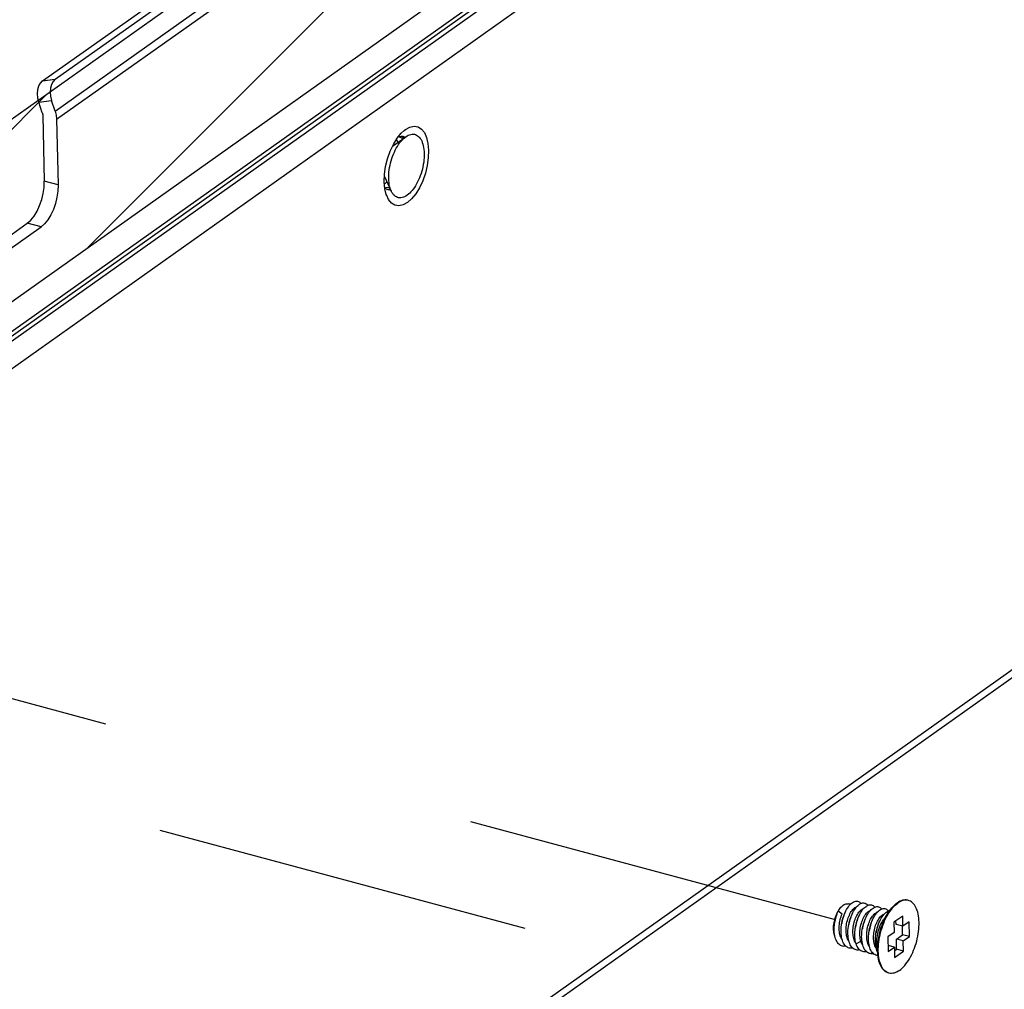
# Model space of a CAD drawing. Header units: millimetres. Extents: x 6 to 414, y 7 to 290.
# Tile 38 of 256: x 148.47 to 154.49, y 95.5 to 101.43. Entities that reach past the tile are written whole.
import ezdxf

# ---------------------------------------------------------------- set-up
doc = ezdxf.new("R2010")
doc.units = ezdxf.units.MM
doc.header["$LTSCALE"] = 23.1
doc.linetypes.add('DASHED', pattern=[0.2, 0.1, -0.1])
doc.layers.get('0').update_dxf_attribs({"linetype": 'CONTINUOUS'})
for name, color, linetype in [('00_COMPONENTS', 7, 'CONTINUOUS'), ('03_ALL_AXES', 7, 'CONTINUOUS'), ('20_ALL_FEATURES', 7, 'CONTINUOUS')]:
    doc.layers.add(name, color=color, linetype=linetype)

msp = doc.modelspace()

# ---------------------------------------------------------------- linework, layer by layer
at = {"color": 4, "linetype": 'Continuous'}
for p, q in [((176.649, 120.8386), (144.5498, 98.0722)), ((145.0861, 97.3378), (176.675, 119.7422))]:
    msp.add_line(p, q, dxfattribs=at)
at = {"color": 2, "linetype": 'Continuous'}
for p, q in [((148.8871, 100.0337), (152.7213, 103.8679)), ((144.5773, 96.9118), (148.6356, 100.9701))]:
    msp.add_line(p, q, dxfattribs=at)
at = {"color": 7, "linetype": 'Continuous'}
for p, q in [((150.7523, 100.655), (150.8327, 100.7118)), ((150.7749, 100.6942), (150.7812, 100.6804)), ((150.7562, 100.6578), (150.7539, 100.6584)), ((150.7812, 100.6804), (150.7822, 100.6761)), ((150.7044, 100.4646), (150.7023, 100.4652)), ((150.7025, 100.4689), (150.7435, 100.3796))]:
    msp.add_line(p, q, dxfattribs=at)
at = {"color": 3, "linetype": 'Continuous'}
for p, q in [((150.8117, 100.7), (150.8132, 100.6981)), ((150.7227, 100.3993), (150.7113, 100.4007)), ((150.7334, 100.4016), (150.7227, 100.3993))]:
    msp.add_line(p, q, dxfattribs=at)
at = {"color": 4, "linetype": 'DASHED'}
for p, q in [((153.4607, 95.9226), (145.3674, 98.0943)), ((144.8667, 97.6683), (153.8936, 95.2461))]:
    msp.add_line(p, q, dxfattribs=at)
at = {"color": 3, "linetype": 'Continuous'}
msp.add_lwpolyline([(150.7941, 100.7097), (150.7981, 100.7084), (150.8117, 100.7)], dxfattribs=at)
at = {"color": 7, "linetype": 'Continuous'}
for points in [[(150.7949, 100.6735), (150.8021, 100.6828), (150.8096, 100.6913), (150.8171, 100.6989), (150.8248, 100.7058), (150.8327, 100.7118)], [(150.8327, 100.7118), (150.8403, 100.7167), (150.848, 100.7208), (150.8557, 100.724), (150.8632, 100.7261), (150.8707, 100.7273), (150.8779, 100.7275), (150.885, 100.7266), (150.8918, 100.7248), (150.8983, 100.7221), (150.9045, 100.7183), (150.9104, 100.7136), (150.9159, 100.708)], [(150.9159, 100.708), (150.921, 100.7015), (150.9257, 100.6941), (150.9299, 100.6859)], [(150.7626, 100.6176), (150.7684, 100.6299), (150.7746, 100.6417), (150.7811, 100.653), (150.7879, 100.6636), (150.7949, 100.6735)], [(150.9299, 100.6859), (150.9336, 100.677), (150.9368, 100.6673), (150.9396, 100.6569), (150.9418, 100.6458), (150.9435, 100.6342), (150.9446, 100.6222), (150.9452, 100.6095)], [(150.7284, 100.4558), (150.7283, 100.4688), (150.7289, 100.482), (150.7299, 100.4956), (150.7315, 100.5093), (150.7337, 100.5232), (150.7364, 100.5371), (150.7396, 100.551), (150.7433, 100.5648), (150.7474, 100.5784), (150.7521, 100.5918), (150.7571, 100.6049), (150.7626, 100.6176)], [(150.9452, 100.6095), (150.9452, 100.5965), (150.9447, 100.5833), (150.9436, 100.5697), (150.942, 100.556), (150.9398, 100.5421), (150.9371, 100.5282), (150.9339, 100.5143), (150.9302, 100.5005), (150.9261, 100.4869), (150.9215, 100.4735), (150.9164, 100.4604), (150.911, 100.4477), (150.9051, 100.4354), (150.8989, 100.4236), (150.8924, 100.4124), (150.8856, 100.4017), (150.8786, 100.3918), (150.8714, 100.3825), (150.8639, 100.3741), (150.8564, 100.3664), (150.8487, 100.3596), (150.841, 100.3536), (150.8333, 100.3486), (150.8255, 100.3445), (150.8179, 100.3414), (150.8103, 100.3392), (150.8028, 100.338), (150.7956, 100.3379), (150.7885, 100.3387), (150.7817, 100.3405), (150.7752, 100.3433), (150.769, 100.347), (150.7631, 100.3517), (150.7576, 100.3573), (150.7525, 100.3638), (150.7479, 100.3712), (150.7435, 100.3796)], [(150.7435, 100.3796), (150.7399, 100.3883), (150.7367, 100.3981), (150.7339, 100.4084), (150.7317, 100.4195), (150.7301, 100.4311), (150.7289, 100.4432), (150.7284, 100.4558)], [(150.7176, 100.436), (150.7057, 100.4255), (150.7024, 100.4237)]]:
    msp.add_lwpolyline(points, dxfattribs=at)
at = {"layer": '00_COMPONENTS', "color": 3, "linetype": 'Continuous'}
for p, q in [((145.1987, 97.2356), (176.6792, 119.5632)), ((145.2102, 97.2158), (176.6907, 119.5434)), ((145.2338, 97.2005), (176.7143, 119.528)), ((145.3025, 97.0817), (176.7885, 119.4131)), ((145.4465, 91.0024), (176.9867, 113.3722)), ((145.4152, 90.9316), (176.8902, 113.2552)), ((148.689, 101.0635), (156.8735, 106.8684)), ((148.6874, 100.8677), (156.9803, 106.7494)), ((148.6961, 100.8197), (156.989, 106.7014)), ((148.6574, 100.9843), (148.6594, 100.9592)), ((148.6594, 100.9592), (148.6655, 100.9333)), ((148.6874, 100.8677), (148.6655, 100.9333)), ((148.6961, 100.8197), (148.7057, 100.4168)), ((150.8837, 100.7762), (150.9075, 100.772)), ((150.9075, 100.772), (150.9288, 100.7589)), ((150.7571, 100.6653), (150.78, 100.7027)), ((150.78, 100.7027), (150.8051, 100.7333)), ((150.8051, 100.7333), (150.8227, 100.7497)), ((150.7372, 100.623), (150.7571, 100.6653)), ((150.7095, 100.5296), (150.7212, 100.5771)), ((150.7212, 100.5771), (150.7372, 100.623)), ((150.703, 100.483), (150.7095, 100.5296)), ((150.7013, 100.4366), (150.703, 100.483)), ((148.7057, 100.4168), (148.7043, 100.3797)), ((150.7051, 100.3941), (150.7013, 100.4366)), ((148.1543, 99.8438), (148.6015, 100.1609))]:
    msp.add_line(p, q, dxfattribs=at)
at = {"layer": '00_COMPONENTS', "color": 7, "linetype": 'Continuous'}
for p, q in [((148.6108, 101.0541), (156.7952, 106.8589)), ((148.5975, 101.0404), (148.6108, 101.0541)), ((148.6108, 101.0541), (148.689, 101.0635)), ((148.5873, 100.9238), (148.6655, 100.9333)), ((148.6092, 100.8582), (148.5873, 100.9238)), ((148.6121, 100.8422), (148.6217, 100.4394)), ((150.7893, 100.714), (150.8063, 100.7162)), ((150.8063, 100.7162), (150.8136, 100.7149)), ((150.8225, 100.701), (150.8074, 100.7149)), ((150.8136, 100.7149), (150.8242, 100.7104)), ((150.8242, 100.7104), (150.8281, 100.7068)), ((148.7057, 100.4168), (148.6217, 100.4394)), ((150.7172, 100.39), (150.7358, 100.3923)), ((150.7328, 100.3852), (150.7255, 100.3865)), ((150.7405, 100.3862), (150.7328, 100.3852)), ((148.0772, 99.8712), (148.5175, 100.1835)), ((148.6015, 100.1609), (148.5175, 100.1835))]:
    msp.add_line(p, q, dxfattribs=at)
at = {"layer": '00_COMPONENTS', "color": 3, "linetype": 'Continuous'}
for points in [[(148.689, 101.0635), (148.6757, 101.0498), (148.666, 101.032), (148.6597, 101.0094), (148.6574, 100.9843)], [(148.6874, 100.8677), (148.6899, 100.8596), (148.692, 100.8516), (148.6937, 100.8435), (148.6949, 100.8355), (148.6957, 100.8276), (148.6961, 100.8197)], [(150.8227, 100.7497), (150.8314, 100.7565), (150.8579, 100.7708), (150.8837, 100.7762)], [(150.9288, 100.7589), (150.9464, 100.7368), (150.9599, 100.7071), (150.9684, 100.6713), (150.9723, 100.6288)], [(150.9723, 100.6288), (150.9705, 100.5823), (150.964, 100.5358), (150.9523, 100.4882), (150.9363, 100.4423)], [(150.7158, 100.3521), (150.7136, 100.3582), (150.7051, 100.3941)], [(150.9363, 100.4423), (150.9164, 100.4), (150.8935, 100.3626), (150.8684, 100.332)], [(148.7043, 100.3797), (148.699, 100.3425), (148.6897, 100.3044), (148.6769, 100.2677)], [(150.8684, 100.332), (150.8421, 100.3089), (150.8156, 100.2946), (150.7898, 100.2891), (150.766, 100.2933), (150.7447, 100.3064), (150.7271, 100.3285), (150.7158, 100.3521)], [(148.6769, 100.2677), (148.661, 100.2339), (148.6427, 100.204), (148.623, 100.1799), (148.6015, 100.1609)]]:
    msp.add_lwpolyline(points, dxfattribs=at)
at = {"layer": '00_COMPONENTS', "color": 7, "linetype": 'Continuous'}
for points in [[(148.5873, 100.9238), (148.5811, 100.9498), (148.5792, 100.9749), (148.5815, 101)], [(148.5815, 101), (148.5878, 101.0226), (148.5975, 101.0404)], [(148.6092, 100.8582), (148.6101, 100.8555), (148.6107, 100.8529), (148.6113, 100.8502), (148.6117, 100.8475), (148.612, 100.8449), (148.6121, 100.8422)], [(148.6057, 100.327), (148.615, 100.365), (148.6203, 100.4023), (148.6217, 100.4394)], [(150.7255, 100.3865), (150.7149, 100.391), (150.7045, 100.4004)], [(148.5587, 100.2265), (148.577, 100.2564), (148.5929, 100.2903), (148.6057, 100.327)], [(148.5175, 100.1835), (148.5389, 100.2024), (148.5587, 100.2265)]]:
    msp.add_lwpolyline(points, dxfattribs=at)
at = {"layer": '03_ALL_AXES', "color": 7, "linetype": 'Continuous'}
for p, q in [((153.552, 96.0172), (153.5409, 96.0201)), ((153.9068, 96.041), (153.9053, 96.0414)), ((153.7876, 95.9718), (153.7535, 95.9226)), ((153.7876, 95.9645), (153.7949, 95.9753)), ((153.7891, 95.9741), (153.7907, 95.9764)), ((153.7192, 95.7136), (153.7145, 95.7712)), ((153.7231, 95.7172), (153.7225, 95.7305)), ((153.7875, 95.5968), (153.7819, 95.5986))]:
    msp.add_line(p, q, dxfattribs=at)
for points in [[(153.7907, 95.9764), (153.7983, 95.9866), (153.806, 95.996), (153.8138, 96.0047), (153.8218, 96.0126), (153.8299, 96.0197), (153.8381, 96.0259)], [(153.7949, 95.9753), (153.8025, 95.9854), (153.8102, 95.9949), (153.818, 96.0036), (153.826, 96.0115), (153.8341, 96.0186), (153.8423, 96.0248)], [(153.9026, 96.0422), (153.9011, 96.0425), (153.8937, 96.0438), (153.8861, 96.0441), (153.8784, 96.0434), (153.8705, 96.0418), (153.8625, 96.0392), (153.8544, 96.0357), (153.8462, 96.0313), (153.8381, 96.0259)], [(153.9053, 96.0414), (153.8979, 96.0427), (153.8903, 96.043), (153.8826, 96.0423), (153.8747, 96.0407), (153.8667, 96.0381), (153.8586, 96.0346), (153.8505, 96.0301), (153.8423, 96.0248)], [(153.852, 95.613), (153.8602, 95.6192), (153.8683, 95.6263), (153.8763, 95.6342), (153.8841, 95.6429), (153.8918, 95.6523), (153.8994, 95.6625), (153.9067, 95.6733), (153.9137, 95.6848), (153.9205, 95.6968), (153.9269, 95.7094), (153.933, 95.7224), (153.9387, 95.7358), (153.9441, 95.7496), (153.949, 95.7637), (153.9535, 95.778), (153.9575, 95.7925), (153.9611, 95.8071), (153.9642, 95.8218), (153.9668, 95.8364), (153.9688, 95.851), (153.9704, 95.8654), (153.9714, 95.8797), (153.9719, 95.8937), (153.9718, 95.9073), (153.9712, 95.9206), (153.9701, 95.9334), (153.9685, 95.9458), (153.9663, 95.9576), (153.9636, 95.9688), (153.9605, 95.9794), (153.9568, 95.9893), (153.9527, 95.9984), (153.9481, 96.0068), (153.9431, 96.0144), (153.9377, 96.0211), (153.9319, 96.027), (153.9257, 96.032), (153.9192, 96.0361), (153.9124, 96.0392), (153.9068, 96.041)], [(153.7192, 95.7136), (153.7189, 95.7183), (153.7183, 95.7316), (153.7182, 95.7453), (153.7187, 95.7592), (153.7197, 95.7735), (153.7213, 95.7879), (153.7233, 95.8025), (153.7259, 95.8171), (153.729, 95.8318), (153.7325, 95.8464), (153.7366, 95.8609), (153.7411, 95.8752), (153.746, 95.8893), (153.7513, 95.9031), (153.7571, 95.9165), (153.7632, 95.9295), (153.7696, 95.9421), (153.7764, 95.9541), (153.7834, 95.9656), (153.7891, 95.9741)], [(153.7555, 95.902), (153.7613, 95.9154), (153.7674, 95.9284), (153.7738, 95.941), (153.7806, 95.953), (153.7876, 95.9645)], [(153.7225, 95.7305), (153.7224, 95.7441), (153.7229, 95.7581), (153.7239, 95.7723), (153.7255, 95.7868), (153.7275, 95.8014), (153.7301, 95.816), (153.7332, 95.8307), (153.7367, 95.8453), (153.7408, 95.8598), (153.7453, 95.8741), (153.7502, 95.8882), (153.7555, 95.902)], [(153.7216, 95.6931), (153.72, 95.7055), (153.7192, 95.7136)], [(153.7833, 95.5979), (153.7777, 95.5997), (153.7709, 95.6028), (153.7644, 95.6069), (153.7582, 95.6119), (153.7524, 95.6178), (153.747, 95.6245), (153.742, 95.6321), (153.7374, 95.6405), (153.7333, 95.6497), (153.7296, 95.6595), (153.7265, 95.6701), (153.7238, 95.6813), (153.7216, 95.6931)], [(153.7258, 95.692), (153.7242, 95.7044), (153.7231, 95.7172)], [(153.7819, 95.5986), (153.7751, 95.6017), (153.7686, 95.6058), (153.7624, 95.6108), (153.7566, 95.6167), (153.7512, 95.6234), (153.7462, 95.631), (153.7416, 95.6394), (153.7375, 95.6485), (153.7338, 95.6584), (153.7307, 95.669), (153.728, 95.6802), (153.7258, 95.692)], [(153.852, 95.613), (153.8438, 95.6076), (153.8357, 95.6032), (153.8276, 95.5997), (153.8196, 95.5971), (153.8117, 95.5955), (153.8039, 95.5948), (153.7964, 95.5951), (153.789, 95.5964), (153.7875, 95.5968)]]:
    msp.add_lwpolyline(points, dxfattribs=at)
at = {"layer": '20_ALL_FEATURES', "color": 7, "linetype": 'Continuous'}
for p, q in [((153.4685, 95.9581), (153.4717, 95.9647)), ((153.477, 95.9774), (153.5016, 95.9586)), ((153.8717, 95.9455), (153.8175, 95.9071)), ((153.8732, 95.8829), (153.8717, 95.9455)), ((153.6252, 95.9189), (153.6287, 95.9273)), ((153.711, 95.9007), (153.7135, 95.9064)), ((153.8175, 95.9071), (153.819, 95.8444)), ((153.8312, 95.8942), (153.8307, 95.9164)), ((153.8732, 95.8829), (153.8312, 95.8942)), ((153.8712, 95.8315), (153.87, 95.8837)), ((153.9111, 95.9098), (153.8732, 95.8829)), ((153.9133, 95.8203), (153.9111, 95.9098)), ((153.6943, 95.8323), (153.6953, 95.8419)), ((153.819, 95.8444), (153.781, 95.8175)), ((153.781, 95.8175), (153.7832, 95.728)), ((153.8333, 95.8046), (153.8712, 95.8315)), ((153.9133, 95.8203), (153.8712, 95.8315)), ((153.8753, 95.7934), (153.9133, 95.8203)), ((153.5863, 95.776), (153.6161, 95.7913)), ((153.6185, 95.7848), (153.6161, 95.7913)), ((153.8211, 95.7549), (153.7823, 95.7653)), ((153.7832, 95.728), (153.8211, 95.7549)), ((153.8211, 95.7549), (153.8226, 95.6923)), ((153.8753, 95.7934), (153.8333, 95.8046)), ((153.8348, 95.742), (153.8333, 95.8046)), ((153.8768, 95.7307), (153.8753, 95.7934)), ((153.7181, 95.7273), (153.7175, 95.7285)), ((153.8216, 95.7326), (153.8348, 95.742)), ((153.8226, 95.6923), (153.8768, 95.7307)), ((153.8768, 95.7307), (153.8348, 95.742))]:
    msp.add_line(p, q, dxfattribs=at)
for points in [[(153.4781, 95.9765), (153.4806, 95.9807), (153.485, 95.9873), (153.4895, 95.9933), (153.4942, 95.9989), (153.4989, 96.0038), (153.5038, 96.0082), (153.5087, 96.012)], [(153.5087, 96.012), (153.5139, 96.0153), (153.519, 96.0179), (153.5241, 96.0197), (153.5292, 96.0208), (153.5341, 96.0211), (153.5388, 96.0206), (153.5409, 96.0201)], [(153.5137, 95.9534), (153.5152, 95.9573), (153.5195, 95.9674), (153.5242, 95.977), (153.5291, 95.986), (153.5342, 95.9945), (153.5395, 96.0023), (153.5451, 96.0095), (153.5507, 96.0158)], [(153.5429, 95.7921), (153.5416, 95.7938), (153.5382, 95.7994), (153.5352, 95.8056), (153.5326, 95.8124), (153.5304, 95.8195), (153.5286, 95.8272), (153.5272, 95.8352), (153.5262, 95.8437), (153.5257, 95.8525), (153.5255, 95.8616), (153.5258, 95.8708), (153.5265, 95.8801), (153.5276, 95.8894), (153.5291, 95.8989), (153.531, 95.9083), (153.5333, 95.9175), (153.536, 95.9266), (153.5389, 95.9353), (153.5421, 95.9437), (153.5456, 95.9518), (153.5493, 95.9594), (153.5534, 95.9666), (153.5576, 95.9734), (153.562, 95.9796), (153.5665, 95.9851), (153.571, 95.9899), (153.5756, 95.9941)], [(153.5507, 96.0158), (153.5564, 96.0214), (153.5622, 96.0262), (153.568, 96.0302), (153.5737, 96.0332), (153.5794, 96.0354), (153.585, 96.0367), (153.5904, 96.037), (153.5956, 96.0365), (153.6006, 96.035), (153.6053, 96.0326), (153.6097, 96.0294), (153.6138, 96.0253), (153.6162, 96.0221)], [(153.5557, 95.9421), (153.5578, 95.9473), (153.5621, 95.9573), (153.5668, 95.9669), (153.5717, 95.9759), (153.5769, 95.9843), (153.5822, 95.992), (153.5878, 95.999), (153.5934, 96.0053), (153.5991, 96.0108), (153.6049, 96.0155), (153.6107, 96.0193)], [(153.5756, 95.9941), (153.5801, 95.9975), (153.5847, 96.0002), (153.5892, 96.0022), (153.591, 96.0027)], [(153.6107, 96.0193), (153.6165, 96.0223), (153.6221, 96.0243), (153.6277, 96.0255), (153.633, 96.0257), (153.6382, 96.0251), (153.6432, 96.0235), (153.6479, 96.021), (153.6523, 96.0176), (153.6563, 96.0134), (153.6582, 96.0108)], [(153.6249, 95.9816), (153.6305, 95.9886), (153.6361, 95.9948), (153.6419, 96.0002), (153.6477, 96.0048), (153.6534, 96.0085)], [(153.6534, 96.0085), (153.6592, 96.0113), (153.6648, 96.0133), (153.6703, 96.0143), (153.6757, 96.0144), (153.6809, 96.0136), (153.6858, 96.0119), (153.6904, 96.0094), (153.6948, 96.0059), (153.6988, 96.0016), (153.7002, 95.9995)], [(153.6687, 95.9727), (153.6743, 95.9794), (153.68, 95.9853), (153.6857, 95.9905), (153.6915, 95.9947), (153.6972, 95.9982)], [(153.6972, 95.9982), (153.7029, 96.0007), (153.7085, 96.0024), (153.714, 96.0032), (153.7193, 96.003), (153.7243, 96.002), (153.7292, 96), (153.7337, 95.9972), (153.738, 95.9935), (153.7418, 95.989), (153.7423, 95.9883)], [(153.4571, 95.8221), (153.4567, 95.8229), (153.4543, 95.8292), (153.4524, 95.836), (153.4508, 95.8433), (153.4497, 95.8511), (153.449, 95.8592), (153.4487, 95.8677), (153.4489, 95.8765), (153.4495, 95.8855), (153.4505, 95.8947), (153.4519, 95.904), (153.4538, 95.9133), (153.456, 95.9226), (153.4586, 95.9318), (153.4616, 95.9408), (153.4649, 95.9496), (153.4685, 95.9581)], [(153.4562, 95.9065), (153.4571, 95.912), (153.4594, 95.9234), (153.4621, 95.9347), (153.4652, 95.9459), (153.4688, 95.9568), (153.4717, 95.9647)], [(153.4699, 95.96), (153.4691, 95.958), (153.466, 95.9493), (153.4633, 95.9404), (153.4608, 95.9312), (153.4588, 95.9219), (153.4571, 95.9124), (153.4569, 95.9114)], [(153.4717, 95.9647), (153.4727, 95.9673), (153.477, 95.9774)], [(153.5009, 95.8034), (153.499, 95.806), (153.4956, 95.8118), (153.4926, 95.8182), (153.4901, 95.8251), (153.4879, 95.8325), (153.4862, 95.8404), (153.4849, 95.8486), (153.484, 95.8573), (153.4836, 95.8663), (153.4836, 95.8754), (153.484, 95.8848), (153.4848, 95.8942), (153.4861, 95.9038), (153.4877, 95.9133), (153.4898, 95.9229), (153.4923, 95.9323), (153.4951, 95.9414), (153.4982, 95.9502), (153.5016, 95.9586)], [(153.4982, 95.8953), (153.4994, 95.9021), (153.5017, 95.9136), (153.5045, 95.9249), (153.5077, 95.936), (153.5113, 95.9468), (153.5137, 95.9534)], [(153.5119, 95.9487), (153.5098, 95.9431), (153.5069, 95.9344), (153.5042, 95.9254), (153.5019, 95.9161), (153.5, 95.9067), (153.4989, 95.9001)], [(153.5402, 95.884), (153.5416, 95.8923), (153.544, 95.9037), (153.5468, 95.915), (153.5501, 95.9261), (153.5537, 95.9369), (153.5557, 95.9421)], [(153.5539, 95.9374), (153.5518, 95.9319), (153.5489, 95.9232), (153.5463, 95.9142), (153.544, 95.905), (153.5421, 95.8957), (153.5409, 95.8889)], [(153.5774, 95.7939), (153.5747, 95.8007), (153.5725, 95.8079), (153.5707, 95.8156), (153.5692, 95.8238), (153.5682, 95.8323), (153.5677, 95.8411), (153.5675, 95.8502), (153.5678, 95.8594), (153.5685, 95.8688), (153.5696, 95.8782), (153.5712, 95.8876), (153.5731, 95.897), (153.5753, 95.9062), (153.5779, 95.9153), (153.5809, 95.9241), (153.5841, 95.9325), (153.5877, 95.9406), (153.5914, 95.9483), (153.5954, 95.9555), (153.5996, 95.9622), (153.604, 95.9683), (153.6084, 95.9738), (153.613, 95.9786), (153.6176, 95.9828)], [(153.5977, 95.9309), (153.6003, 95.9373), (153.6047, 95.9473), (153.6094, 95.9568), (153.6143, 95.9657), (153.6195, 95.974), (153.6249, 95.9816)], [(153.6176, 95.9828), (153.6222, 95.9862), (153.6267, 95.9889)], [(153.6267, 95.9889), (153.6312, 95.9909), (153.6331, 95.9914)], [(153.6287, 95.9273), (153.6325, 95.9353), (153.6367, 95.9429), (153.641, 95.9499), (153.6455, 95.9564), (153.6501, 95.9622), (153.6549, 95.9672), (153.6596, 95.9715)], [(153.6397, 95.9196), (153.6438, 95.9296), (153.6483, 95.9393), (153.653, 95.9486), (153.6581, 95.9573), (153.6633, 95.9653), (153.6687, 95.9727)], [(153.6596, 95.9715), (153.6638, 95.9747), (153.6681, 95.9773)], [(153.6681, 95.9773), (153.6723, 95.9793), (153.675, 95.9802)], [(153.6681, 95.9099), (153.6716, 95.9179), (153.6754, 95.9256), (153.6794, 95.9328), (153.6836, 95.9396), (153.688, 95.9457), (153.6925, 95.9513), (153.697, 95.9561), (153.7016, 95.9602)], [(153.6817, 95.9083), (153.6832, 95.9122), (153.6875, 95.9223), (153.6921, 95.9318), (153.697, 95.9409), (153.7021, 95.9493), (153.7075, 95.9571), (153.7129, 95.9642)], [(153.7016, 95.9602), (153.7061, 95.9637), (153.7107, 95.9664)], [(153.7107, 95.9664), (153.7152, 95.9684), (153.717, 95.9689)], [(153.7129, 95.9642), (153.7186, 95.9706), (153.7243, 95.9762), (153.73, 95.981), (153.7358, 95.985), (153.7415, 95.988)], [(153.7135, 95.9064), (153.717, 95.9136), (153.7211, 95.921), (153.7253, 95.9279), (153.7297, 95.9341), (153.7343, 95.9398), (153.7389, 95.9447), (153.7436, 95.949)], [(153.7237, 95.8971), (153.7269, 95.905), (153.7314, 95.9149), (153.7361, 95.9242), (153.741, 95.933), (153.7463, 95.9412), (153.7516, 95.9488)], [(153.7415, 95.988), (153.7472, 95.9902), (153.7527, 95.9915), (153.7581, 95.9919), (153.7633, 95.9914), (153.7683, 95.99), (153.773, 95.9877), (153.7775, 95.9845), (153.7816, 95.9805), (153.7842, 95.977)], [(153.7436, 95.949), (153.7481, 95.9524), (153.7527, 95.9551)], [(153.7516, 95.9488), (153.7572, 95.9556), (153.7629, 95.9617), (153.7686, 95.967), (153.7743, 95.9714), (153.7801, 95.975)], [(153.7527, 95.9551), (153.7572, 95.9571), (153.7591, 95.9576)], [(153.7801, 95.975), (153.7858, 95.9778), (153.7914, 95.9796), (153.7933, 95.9799)], [(153.4587, 95.8153), (153.4565, 95.8247), (153.4548, 95.8345), (153.4536, 95.8448), (153.4529, 95.8554), (153.4528, 95.8664), (153.4531, 95.8776), (153.454, 95.889), (153.4553, 95.9005), (153.4562, 95.9065)], [(153.5279, 95.758), (153.5227, 95.7624), (153.5179, 95.7677), (153.5136, 95.7738), (153.5096, 95.7806), (153.506, 95.7881), (153.503, 95.7964), (153.5004, 95.8052), (153.4982, 95.8146), (153.4966, 95.8245), (153.4955, 95.8348), (153.4949, 95.8455), (153.4948, 95.8565), (153.4952, 95.8678), (153.4961, 95.8791), (153.4975, 95.8906), (153.4982, 95.8953)], [(153.5511, 95.7702), (153.5476, 95.7779), (153.5446, 95.7862), (153.5421, 95.7951), (153.54, 95.8045), (153.5385, 95.8145), (153.5374, 95.8249), (153.5369, 95.8356), (153.5368, 95.8466), (153.5373, 95.8579), (153.5382, 95.8693), (153.5397, 95.8808), (153.5402, 95.884)], [(153.5822, 95.8727), (153.5839, 95.8825), (153.5864, 95.8939), (153.5892, 95.9051), (153.5925, 95.9162), (153.5962, 95.9269), (153.5977, 95.9309)], [(153.5959, 95.9262), (153.5929, 95.9179), (153.59, 95.9089), (153.5874, 95.8995), (153.5852, 95.89), (153.5834, 95.8803), (153.583, 95.8776)], [(153.6161, 95.7913), (153.6139, 95.7989), (153.6121, 95.8071), (153.6108, 95.8157), (153.6099, 95.8247), (153.6096, 95.834), (153.6096, 95.8436), (153.6101, 95.8531), (153.6111, 95.8628), (153.6125, 95.8725), (153.6143, 95.8822), (153.6165, 95.8917), (153.6191, 95.9011), (153.622, 95.9101), (153.6252, 95.9189)], [(153.6242, 95.8615), (153.6246, 95.8639), (153.6268, 95.8754), (153.6294, 95.8867), (153.6324, 95.8978), (153.6358, 95.9087), (153.6397, 95.9196)], [(153.6379, 95.9149), (153.6358, 95.9093), (153.6329, 95.9007), (153.6303, 95.8917), (153.628, 95.8826), (153.6261, 95.8733), (153.625, 95.8663)], [(153.6526, 95.8468), (153.6537, 95.8562), (153.6552, 95.8655), (153.6571, 95.8748), (153.6594, 95.8839), (153.662, 95.8929), (153.6649, 95.9015), (153.6681, 95.9099)], [(153.6662, 95.8502), (153.6674, 95.8572), (153.6697, 95.8686), (153.6725, 95.8799), (153.6757, 95.891), (153.6793, 95.9018), (153.6817, 95.9083)], [(153.6799, 95.9036), (153.6778, 95.898), (153.6749, 95.8893), (153.6723, 95.8804), (153.67, 95.8713), (153.6681, 95.862), (153.667, 95.855)], [(153.6953, 95.8419), (153.6968, 95.8515), (153.6986, 95.861), (153.7008, 95.8705), (153.7034, 95.8797), (153.7064, 95.8887), (153.7096, 95.8974), (153.711, 95.9007)], [(153.7082, 95.8389), (153.7103, 95.8505), (153.7128, 95.8619), (153.7158, 95.8731), (153.7191, 95.8841), (153.7228, 95.8947), (153.7237, 95.8971)], [(153.7219, 95.8924), (153.7198, 95.8868), (153.7169, 95.8781), (153.7143, 95.8691), (153.712, 95.86), (153.7101, 95.8507), (153.709, 95.8438)], [(153.7145, 95.7712), (153.7143, 95.7748), (153.7139, 95.785), (153.714, 95.7955), (153.7146, 95.8061), (153.7157, 95.8168), (153.7172, 95.8274), (153.7192, 95.838), (153.7216, 95.8485), (153.7243, 95.8588), (153.7275, 95.869), (153.731, 95.8789), (153.7349, 95.8885), (153.7391, 95.8976), (153.7435, 95.9063), (153.7482, 95.9144), (153.7535, 95.9226)], [(153.5238, 95.7615), (153.5234, 95.7613), (153.5167, 95.7603), (153.5102, 95.7602), (153.5039, 95.761), (153.4979, 95.7627), (153.492, 95.7652), (153.4865, 95.7687), (153.4813, 95.7731), (153.4765, 95.7782), (153.4721, 95.7842), (153.468, 95.791), (153.4645, 95.7984), (153.4613, 95.8066), (153.4587, 95.8153)], [(153.5803, 95.8045), (153.5793, 95.8149), (153.5788, 95.8257), (153.5789, 95.8368), (153.5794, 95.848), (153.5804, 95.8595), (153.5819, 95.871), (153.5822, 95.8727)], [(153.6232, 95.7871), (153.6219, 95.7972), (153.6211, 95.8078), (153.6208, 95.8186), (153.621, 95.8297), (153.6217, 95.841), (153.6229, 95.8525), (153.6242, 95.8615)], [(153.6612, 95.7718), (153.6586, 95.7785), (153.6564, 95.7857), (153.6546, 95.7934), (153.6532, 95.8016), (153.6522, 95.8102), (153.6517, 95.8192), (153.6515, 95.8283), (153.6519, 95.8375), (153.6526, 95.8468)], [(153.6646, 95.7798), (153.6635, 95.7901), (153.6629, 95.8008), (153.6628, 95.8118), (153.6632, 95.823), (153.6641, 95.8343), (153.6655, 95.8458), (153.6662, 95.8502)], [(153.7019, 95.7638), (153.6994, 95.771), (153.6974, 95.7787), (153.6957, 95.7868), (153.6946, 95.7953), (153.6938, 95.8042), (153.6935, 95.8134), (153.6937, 95.8227), (153.6943, 95.8323)], [(153.7075, 95.7626), (153.7061, 95.7726), (153.7052, 95.7831), (153.7048, 95.7939), (153.7049, 95.805), (153.7055, 95.8162), (153.7067, 95.8276), (153.7082, 95.8389)], [(153.5658, 95.7502), (153.5645, 95.7499), (153.5579, 95.749), (153.5514, 95.7489), (153.5452, 95.7498), (153.5391, 95.7517), (153.5333, 95.7544), (153.5279, 95.758)], [(153.5692, 95.7472), (153.5641, 95.7517), (153.5594, 95.7571), (153.555, 95.7633), (153.5511, 95.7702)], [(153.5849, 95.7808), (153.5838, 95.7822), (153.5804, 95.7878), (153.5774, 95.7939)], [(153.5863, 95.776), (153.5838, 95.7849), (153.5818, 95.7945), (153.5803, 95.8045)], [(153.5926, 95.7599), (153.5892, 95.7676), (153.5863, 95.776)], [(153.6104, 95.7365), (153.6054, 95.7412), (153.6008, 95.7467), (153.5965, 95.7529), (153.5926, 95.7599)], [(153.6269, 95.7696), (153.6244, 95.7732), (153.6212, 95.7788), (153.6185, 95.7848)], [(153.6369, 95.7444), (153.6332, 95.7517), (153.63, 95.7596), (153.6272, 95.7682), (153.625, 95.7774), (153.6232, 95.7871)], [(153.6689, 95.7583), (153.6676, 95.7601), (153.6642, 95.7657), (153.6612, 95.7718)], [(153.6774, 95.7359), (153.6739, 95.7435), (153.6708, 95.7517), (153.6683, 95.7606), (153.6662, 95.7699), (153.6646, 95.7798)], [(153.711, 95.7469), (153.708, 95.7512), (153.7048, 95.7572), (153.7019, 95.7638)], [(153.7175, 95.7285), (153.7146, 95.7354), (153.7118, 95.7439), (153.7094, 95.753), (153.7075, 95.7626)], [(153.6078, 95.739), (153.6057, 95.7384), (153.5991, 95.7376), (153.5927, 95.7377), (153.5864, 95.7388), (153.5804, 95.7407), (153.5746, 95.7435), (153.5692, 95.7472)], [(153.6497, 95.7277), (153.6466, 95.727), (153.64, 95.7263), (153.6336, 95.7266), (153.6274, 95.7277), (153.6215, 95.7298), (153.6158, 95.7327), (153.6104, 95.7365)], [(153.6504, 95.727), (153.6455, 95.732), (153.641, 95.7378), (153.6369, 95.7444)], [(153.6918, 95.7164), (153.686, 95.7153), (153.6795, 95.715), (153.6731, 95.7156), (153.667, 95.7172), (153.6612, 95.7196), (153.6556, 95.7229), (153.6504, 95.727)], [(153.6955, 95.7132), (153.6904, 95.7177), (153.6857, 95.723), (153.6813, 95.7291), (153.6774, 95.7359)], [(153.7202, 95.7039), (153.7189, 95.7039), (153.7127, 95.7049), (153.7067, 95.7068), (153.7009, 95.7095), (153.6955, 95.7132)]]:
    msp.add_lwpolyline(points, dxfattribs=at)

doc.saveas('drawing.dxf')
